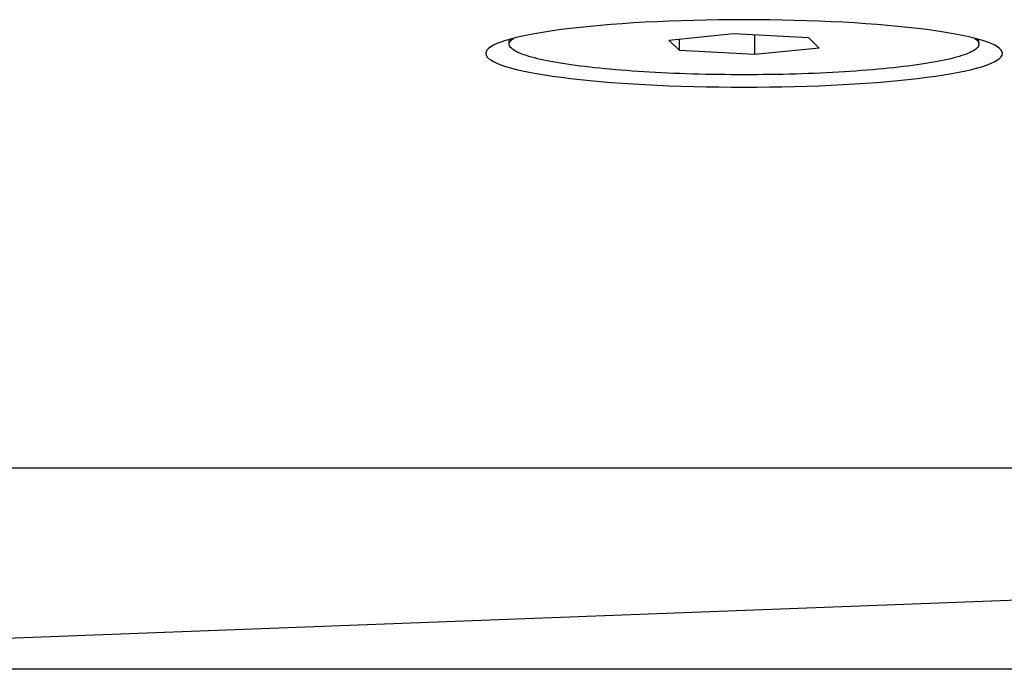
# Model space of a CAD drawing. Extents: x 1917 to 3682, y 1570 to 2675.
# Tile 122 of 166: x 3450 to 3471, y 2345 to 2359. Entities that reach past the tile are written whole.
import ezdxf

# ---------------------------------------------------------------- set-up
doc = ezdxf.new("R2010")
doc.units = 0
doc.header["$MEASUREMENT"] = 0
doc.layers.add('KF_SEQUENZA_5_NW_REAR', color=7, linetype='CONTINUOUS')

# ---------------------------------------------------------------- blocks, each defined once
blk = doc.blocks.new('KF_SEQUENZA_5_NW_REAR')
at = {"layer": 'KF_SEQUENZA_5_NW_REAR'}
for p, q in [((-37.878034, -293.685982), (-37.878034, -293.585198)), ((-34.47824, -293.599465), (-33.104112, -293.461838)), ((-34.252162, -293.823609), (-34.47824, -293.599465)), ((-34.252162, -293.823609), (-34.252162, -293.576822)), ((-33.104112, -293.461838), (-31.503905, -293.548354)), ((-32.651956, -293.910126), (-32.651956, -293.486284)), ((-31.503905, -293.548354), (-31.277827, -293.772498)), ((-27.878034, -293.685982), (-27.878034, -293.585198)), ((-32.651956, -293.910126), (-34.252162, -293.823609)), ((-31.277827, -293.772498), (-32.651956, -293.910126)), ((-90.5, -302.707993), (119.5, -302.707993)), ((-17.183908, -305.156091), (-57.970372, -306.696864)), ((-17.183908, -306.999692), (-57.970372, -306.999692))]:
    blk.add_line(p, q, dxfattribs=at)
for points in [[(-32.878, -294.602, 0), (-32.6082, -294.601, 0), (-32.3389, -294.599, 0), (-32.071, -294.594, 0), (-31.805, -294.588, 0), (-31.5416, -294.581, 0), (-31.2815, -294.571, 0), (-31.0251, -294.56, 0), (-30.7733, -294.548, 0), (-30.5265, -294.533, 0), (-30.2854, -294.517, 0), (-30.0505, -294.5, 0), (-29.8224, -294.481, 0), (-29.6017, -294.461, 0), (-29.3889, -294.439, 0), (-29.1845, -294.416, 0), (-28.9889, -294.392, 0), (-28.8028, -294.366, 0), (-28.6265, -294.34, 0), (-28.4604, -294.312, 0), (-28.305, -294.283, 0), (-28.1605, -294.253, 0), (-28.0275, -294.223, 0), (-27.9061, -294.191, 0), (-27.7967, -294.159, 0), (-27.6995, -294.126, 0), (-27.6149, -294.093, 0), (-27.5429, -294.059, 0), (-27.4837, -294.024, 0), (-27.4376, -293.99, 0), (-27.4045, -293.955, 0), (-27.3847, -293.919, 0), (-27.378, -293.884, 0), (-27.3847, -293.849, 0), (-27.4045, -293.814, 0), (-27.4376, -293.779, 0), (-27.4837, -293.744, 0), (-27.5429, -293.71, 0), (-27.6149, -293.676, 0), (-27.6995, -293.642, 0), (-27.7967, -293.61, 0), (-27.9061, -293.577, 0), (-28.0275, -293.546, 0), (-28.1605, -293.515, 0), (-28.305, -293.485, 0), (-28.4604, -293.457, 0), (-28.6265, -293.429, 0), (-28.8028, -293.402, 0), (-28.9889, -293.377, 0), (-29.1845, -293.352, 0), (-29.3889, -293.329, 0), (-29.6017, -293.308, 0), (-29.8224, -293.287, 0), (-30.0505, -293.269, 0), (-30.2854, -293.251, 0), (-30.5265, -293.235, 0), (-30.7733, -293.221, 0), (-31.0251, -293.208, 0), (-31.2815, -293.197, 0), (-31.5416, -293.188, 0), (-31.805, -293.18, 0), (-32.071, -293.174, 0), (-32.3389, -293.17, 0), (-32.6082, -293.167, 0), (-32.878, -293.166, 0), (-33.1479, -293.167, 0), (-33.4171, -293.17, 0), (-33.6851, -293.174, 0), (-33.951, -293.18, 0), (-34.2144, -293.188, 0), (-34.4746, -293.197, 0), (-34.7309, -293.208, 0), (-34.9828, -293.221, 0), (-35.2296, -293.235, 0), (-35.4707, -293.251, 0), (-35.7056, -293.269, 0), (-35.9337, -293.287, 0), (-36.1544, -293.308, 0), (-36.3672, -293.329, 0), (-36.5716, -293.352, 0), (-36.7671, -293.377, 0), (-36.9533, -293.402, 0), (-37.1296, -293.429, 0), (-37.2957, -293.457, 0), (-37.4511, -293.485, 0), (-37.5955, -293.515, 0), (-37.7286, -293.546, 0), (-37.85, -293.577, 0), (-37.9594, -293.61, 0), (-38.0565, -293.642, 0), (-38.1412, -293.676, 0), (-38.2132, -293.71, 0), (-38.2724, -293.744, 0), (-38.3185, -293.779, 0), (-38.3515, -293.814, 0), (-38.3714, -293.849, 0), (-38.378, -293.884, 0), (-38.3714, -293.919, 0), (-38.3515, -293.955, 0), (-38.3185, -293.99, 0), (-38.2724, -294.024, 0), (-38.2132, -294.059, 0), (-38.1412, -294.093, 0), (-38.0565, -294.126, 0), (-37.9594, -294.159, 0), (-37.85, -294.191, 0), (-37.7286, -294.223, 0), (-37.5955, -294.253, 0), (-37.4511, -294.283, 0), (-37.2957, -294.312, 0), (-37.1296, -294.34, 0), (-36.9533, -294.366, 0), (-36.7671, -294.392, 0), (-36.5716, -294.416, 0), (-36.3672, -294.439, 0), (-36.1544, -294.461, 0), (-35.9337, -294.481, 0), (-35.7056, -294.5, 0), (-35.4707, -294.517, 0), (-35.2296, -294.533, 0), (-34.9828, -294.548, 0), (-34.7309, -294.56, 0), (-34.4746, -294.571, 0), (-34.2144, -294.581, 0), (-33.951, -294.588, 0), (-33.6851, -294.594, 0), (-33.4171, -294.599, 0), (-33.1479, -294.601, 0), (-32.878, -294.602, 0)], [(-27.9727, -293.56, 0), (-27.9479, -293.577, 0), (-27.9268, -293.595, 0), (-27.9094, -293.613, 0), (-27.8959, -293.631, 0), (-27.8861, -293.649, 0), (-27.8802, -293.667, 0), (-27.878, -293.685, 0), (-27.8797, -293.703, 0), (-27.8852, -293.721, 0), (-27.8944, -293.739, 0), (-27.9075, -293.757, 0), (-27.9243, -293.775, 0), (-27.9449, -293.792, 0), (-27.9693, -293.81, 0), (-27.9974, -293.828, 0), (-28.0292, -293.845, 0), (-28.0647, -293.863, 0), (-28.1039, -293.88, 0), (-28.1467, -293.897, 0), (-28.1931, -293.914, 0), (-28.243, -293.931, 0), (-28.2965, -293.947, 0), (-28.3535, -293.964, 0), (-28.4139, -293.98, 0), (-28.4778, -293.996, 0), (-28.5449, -294.012, 0), (-28.6154, -294.027, 0), (-28.6891, -294.042, 0), (-28.766, -294.057, 0), (-28.8461, -294.072, 0), (-28.9292, -294.086, 0), (-29.0153, -294.1, 0), (-29.1043, -294.114, 0), (-29.1962, -294.128, 0), (-29.291, -294.141, 0), (-29.3884, -294.153, 0), (-29.4885, -294.166, 0), (-29.5912, -294.178, 0), (-29.6964, -294.189, 0), (-29.804, -294.201, 0), (-29.914, -294.212, 0), (-30.0262, -294.222, 0), (-30.1405, -294.232, 0), (-30.257, -294.242, 0), (-30.3755, -294.251, 0), (-30.4958, -294.26, 0), (-30.618, -294.268, 0), (-30.7419, -294.276, 0), (-30.8674, -294.284, 0), (-30.9945, -294.291, 0), (-31.1229, -294.297, 0), (-31.2528, -294.303, 0), (-31.3838, -294.309, 0), (-31.516, -294.314, 0), (-31.6492, -294.319, 0), (-31.7834, -294.323, 0), (-31.9184, -294.326, 0), (-32.0541, -294.33, 0), (-32.1905, -294.332, 0), (-32.3274, -294.335, 0), (-32.4647, -294.336, 0), (-32.6023, -294.338, 0), (-32.7401, -294.338, 0), (-32.878, -294.339, 0), (-33.016, -294.338, 0), (-33.1538, -294.338, 0), (-33.2914, -294.336, 0), (-33.4287, -294.335, 0), (-33.5656, -294.332, 0), (-33.7019, -294.33, 0), (-33.8377, -294.326, 0), (-33.9727, -294.323, 0), (-34.1068, -294.319, 0), (-34.2401, -294.314, 0), (-34.3722, -294.309, 0), (-34.5033, -294.303, 0), (-34.6331, -294.297, 0), (-34.7616, -294.291, 0), (-34.8887, -294.284, 0), (-35.0142, -294.276, 0), (-35.1381, -294.268, 0), (-35.2602, -294.26, 0), (-35.3806, -294.251, 0), (-35.4991, -294.242, 0), (-35.6155, -294.232, 0), (-35.7299, -294.222, 0), (-35.8421, -294.212, 0), (-35.9521, -294.201, 0), (-36.0597, -294.189, 0), (-36.1649, -294.178, 0), (-36.2675, -294.166, 0), (-36.3677, -294.153, 0), (-36.4651, -294.141, 0), (-36.5598, -294.128, 0), (-36.6517, -294.114, 0), (-36.7408, -294.1, 0), (-36.8269, -294.086, 0), (-36.91, -294.072, 0), (-36.99, -294.057, 0), (-37.0669, -294.042, 0), (-37.1407, -294.027, 0), (-37.2111, -294.012, 0), (-37.2783, -293.996, 0), (-37.3421, -293.98, 0), (-37.4025, -293.964, 0), (-37.4595, -293.947, 0), (-37.513, -293.931, 0), (-37.563, -293.914, 0), (-37.6094, -293.897, 0), (-37.6522, -293.88, 0), (-37.6914, -293.863, 0), (-37.7269, -293.845, 0), (-37.7587, -293.828, 0), (-37.7868, -293.81, 0), (-37.8111, -293.792, 0), (-37.8318, -293.775, 0), (-37.8486, -293.757, 0), (-37.8616, -293.739, 0), (-37.8709, -293.721, 0), (-37.8764, -293.703, 0), (-37.878, -293.685, 0), (-37.8759, -293.667, 0), (-37.8699, -293.649, 0), (-37.8602, -293.631, 0), (-37.8466, -293.613, 0), (-37.8293, -293.595, 0), (-37.8082, -293.577, 0), (-37.7834, -293.56, 0)]]:
    blk.add_polyline3d(points, dxfattribs=at)

msp = doc.modelspace()

# ---------------------------------------------------------------- block references
at = {"layer": 'KF_SEQUENZA_5_NW_REAR'}
msp.add_blockref('KF_SEQUENZA_5_NW_REAR', (3498.094, 2652.435), dxfattribs=at)

doc.saveas('drawing.dxf')
